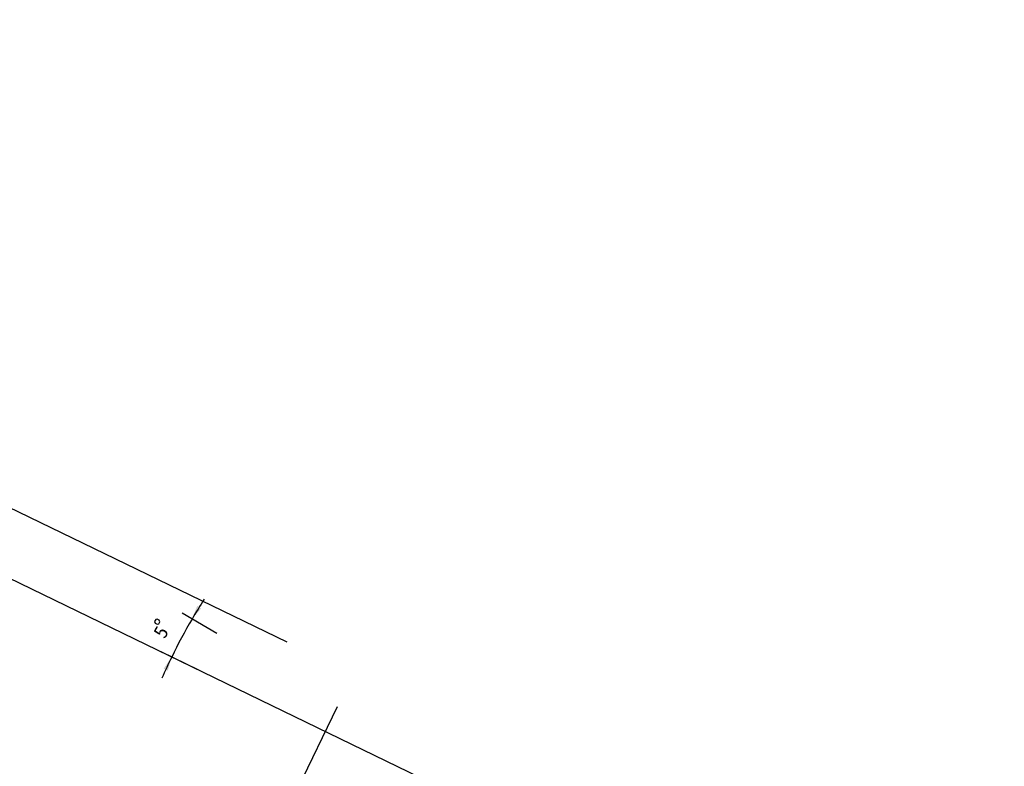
# Model space of a CAD drawing. Header units: millimetres. Extents: x -2409 to 4118, y -415 to 1151.
# Tile 23 of 38: x -2191 to -1979, y -99 to 62. Entities that reach past the tile are written whole.
import ezdxf
from ezdxf.enums import TextEntityAlignment as Align

# ---------------------------------------------------------------- set-up
doc = ezdxf.new("R2010")
doc.units = ezdxf.units.MM
doc.header["$LTSCALE"] = 65.395
doc.layers.get('0').update_dxf_attribs({"linetype": 'CONTINUOUS'})
doc.layers.add('51__DRAFT_DIMS', color=7, linetype='CONTINUOUS')
doc.styles.get("Standard").update_dxf_attribs({"font": 'simfang.ttf'})
doc.dimstyles.new('DIMSTYLE_3', dxfattribs={"dimtxt": 3, "dimasz": 3, "dimexe": 2.5, "dimexo": 0.5, "dimgap": 0.75, "dimtad": 1, "dimdsep": 46, "dimtxsty": 'STANDARD', "dimblk": '_FILLED', "dimblk1": '_FILLED', "dimblk2": '_FILLED', "dimcen": 0.09, "dimclrt": 3, "dimazin": 2, "dimtp": 0.5, "dimtm": 0.5, "dimtfac": 1, "dimtofl": 0, "dimtmove": 0, "dimatfit": 3, "dimldrblk": '_FILLED', "dimfxl": 1, "dimtolj": 1, "dimarcsym": 0})
doc.dimstyles.new('DIMSTYLE_5', dxfattribs={"dimtxt": 3, "dimasz": 3, "dimexe": 2.5, "dimexo": 0.5, "dimgap": 0.75, "dimtad": 1, "dimdsep": 46, "dimtxsty": 'STANDARD', "dimblk": '_FILLED', "dimblk1": '_FILLED', "dimblk2": '_FILLED', "dimcen": 0.09, "dimclrt": 3, "dimazin": 2, "dimtp": 0.2, "dimtm": 0.2, "dimtfac": 1, "dimtofl": 0, "dimtmove": 0, "dimatfit": 3, "dimldrblk": '_FILLED', "dimfxl": 1, "dimtolj": 1, "dimarcsym": 0})
doc.dimstyles.new('DIMSTYLE_6', dxfattribs={"dimtxt": 3, "dimasz": 3, "dimexe": 2.5, "dimexo": 0.5, "dimgap": 3, "dimtad": 1, "dimdec": 1, "dimdsep": 46, "dimtxsty": 'STANDARD', "dimblk": '_FILLED', "dimblk1": '_FILLED', "dimblk2": '_FILLED', "dimcen": 0.09, "dimclrt": 3, "dimazin": 2, "dimtp": 0.5, "dimtm": 0.5, "dimtfac": 1, "dimtdec": 1, "dimtofl": 0, "dimtmove": 0, "dimatfit": 3, "dimldrblk": '_FILLED', "dimfxl": 1, "dimtolj": 1, "dimarcsym": 0})

# ---------------------------------------------------------------- blocks, each defined once
blk = doc.blocks.new('_FILLED')
at = {"color": 0, "linetype": 'ByBlock'}
blk.add_solid([(0, 0), (-1, 0.167), (-1, -0.167)], dxfattribs=at)
blk = doc.blocks.new('*D10')
at = {"layer": '51__DRAFT_DIMS', "color": 4}
for p, q in [((-2122.43, -85.81), (-2243.53, -335.62)), ((-1979, -155.34), (-2100.1, -405.15)), ((-2243.53, -335.62), (-2244.95, -338.55)), ((-2243.86, -336.3), (-2172.14, -371.06)), ((-2100.43, -405.82), (-2172.14, -371.06)), ((-2100.1, -405.15), (-2101.52, -408.07))]:
    blk.add_line(p, q, dxfattribs=at)
at = {"layer": '51__DRAFT_DIMS', "color": 4, "xscale": 3, "yscale": 3, "zscale": 3}
for p, rotation in [((-2243.86, -336.3), 154.1369605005), ((-2100.43, -405.82), 334.1369605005)]:
    blk.add_blockref('_FILLED', p, dxfattribs=dict(at, rotation=rotation))
at = {"layer": '51__DRAFT_DIMS', "color": 3}
blk.add_text('160', height=3, rotation=-25.863, dxfattribs=at).set_placement((-2171.82, -370.39), align=Align.CENTER)
blk = doc.blocks.new('*D11')
at = {"layer": '51__DRAFT_DIMS', "color": 4}
for p, q in [((-2398.32, 62.2), (-2403.49, 51.54)), ((-2400.5, 57.7), (-2398.32, 62.2)), ((-2401.18, 58.03), (-2402.75, 58.79)), ((-2133.22, -71.87), (-2401.18, 58.03)), ((-2408.66, 40.87), (-2403.49, 51.54)), ((-2407.16, 45.7), (-2408.73, 46.46)), ((-2406.48, 45.37), (-2408.66, 40.87)), ((-2017.74, -143.08), (-2407.16, 45.7))]:
    blk.add_line(p, q, dxfattribs=at)
at = {"layer": '51__DRAFT_DIMS', "color": 4, "xscale": 3, "yscale": 3, "zscale": 3}
for p, rotation in [((-2400.5, 57.7), 244.1369605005), ((-2406.48, 45.37), 64.1369605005)]:
    blk.add_blockref('_FILLED', p, dxfattribs=dict(at, rotation=rotation))
at = {"layer": '51__DRAFT_DIMS', "color": 3}
blk.add_text('15', height=3, rotation=64.137, dxfattribs=at).set_placement((-2404.17, 51.86), align=Align.CENTER)
blk = doc.blocks.new('*D12')
at = {"layer": '51__DRAFT_DIMS', "color": 4}
for p, q in [((-2148.34, -70.01), (-2155.84, -65.6)), ((-2152.19, -77.9), (-2160.31, -73.96))]:
    blk.add_line(p, q, dxfattribs=at)
for start, end in [(147.1078, 149.5679), (149.5679, 154.137), (154.137, 156.5971)]:
    blk.add_arc((-2053.28, -125.85), 116.45, start, end, dxfattribs=at)
for points in [[(-2152.56, -64.04), (-2153.69, -66.87), (-2151.71, -64.56)], [(-2158.89, -77.98), (-2158.07, -75.05), (-2159.79, -77.56)]]:
    blk.add_solid(points, dxfattribs=at)
at = {"layer": '51__DRAFT_DIMS', "color": 3}
blk.add_text('5', height=3, rotation=61.8525, dxfattribs=at).set_placement((-2159.07, -70.38), align=Align.CENTER)

msp = doc.modelspace()

# ---------------------------------------------------------------- linework, layer by layer
at = {"layer": '51__DRAFT_DIMS', "color": 3}
msp.add_lwpolyline([(-2161.641, -67.761), (-2161.2, -67.997), (-2160.861, -67.895), (-2160.625, -67.454), (-2160.728, -67.115), (-2161.169, -66.88), (-2161.507, -66.982), (-2161.743, -67.423), (-2161.641, -67.761)], dxfattribs=at)

# ---------------------------------------------------------------- dimensions: what is measured, and where the dimension line sits
at = {"layer": '51__DRAFT_DIMS', "color": 4}
for base, p1, p2, angle, text, dimstyle, picture, middle in [((-2406.481, 45.372), (-2132.77, -72.092), (-2017.288, -143.299), 244.13696, '15', 'DIMSTYLE_5', '*D11', (-2403.456, 51.612)), ((-2100.43, -405.825), (-2122.208, -85.36), (-1978.782, -154.889), 334.13696, '160', 'DIMSTYLE_3', '*D10', (-2172.042, -371.109))]:
    dim = msp.add_linear_dim(base=base, p1=p1, p2=p2, angle=angle, text=text, dimstyle=dimstyle, dxfattribs=at)
    dim.commit()
    dim.dimension.update_dxf_attribs({"geometry": picture, "text_midpoint": middle, "dimtype": 160})
dim = msp.add_angular_dim_2l(base=(-2155.957, -70.917), line1=((-2146.907, -70.851), (-2147.911, -70.261)), line2=((-2150.689, -78.63), (-2151.737, -78.122)), text='5%%d', dimstyle='DIMSTYLE_6', dxfattribs=at)
dim.commit()
dim.dimension.update_dxf_attribs({"geometry": '*D12', "text_midpoint": (-2156.408, -71.768), "dimtype": 162})

doc.saveas('drawing.dxf')
